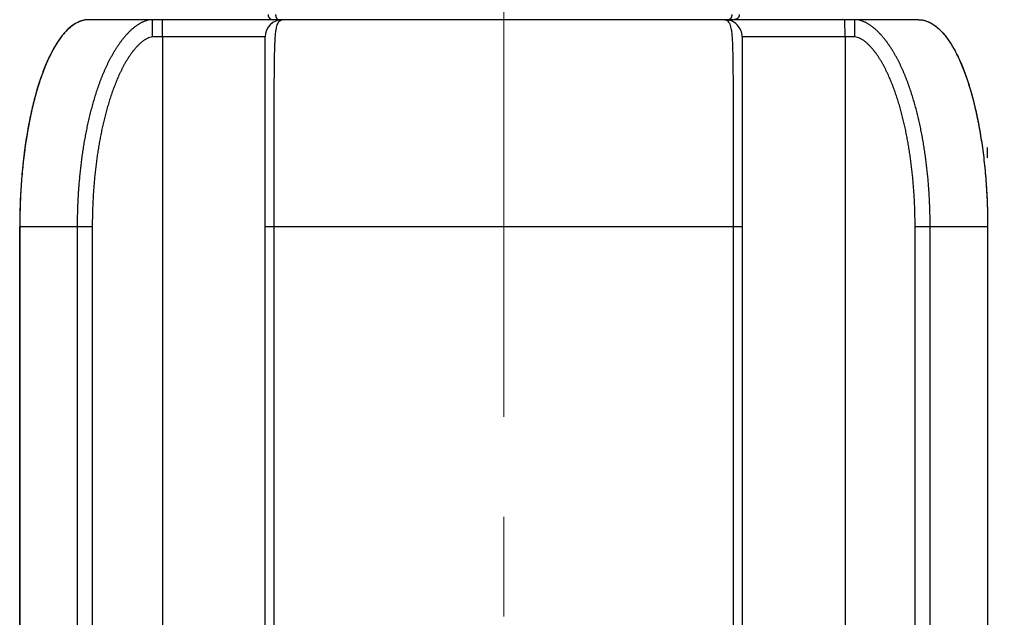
# Model space of a CAD drawing. Header units: millimetres. Extents: x 0 to 1071, y 0 to 742.
# Tile 123 of 131: x 721 to 749, y 379 to 396. Entities that reach past the tile are written whole.
import ezdxf

# ---------------------------------------------------------------- set-up
doc = ezdxf.new("R2010")
doc.units = ezdxf.units.MM
doc.header["$LTSCALE"] = 0.454724
doc.linetypes.add('CENTER', pattern=[50.8, 31.75, -6.35, 6.35, -6.35])
for name, color, linetype in [('NoLayerName_001', 7, 'Continuous'), ('NoLayerName_005', 7, 'Continuous'), ('NoLayerName_007', 7, 'Continuous')]:
    doc.layers.add(name, color=color, linetype=linetype)
doc.styles.get("Standard").update_dxf_attribs({"font": 'txt', "bigfont": 'extfont2'})
doc.dimstyles.get("Standard").update_dxf_attribs({"dimtxt": 2.5, "dimasz": 2.5, "dimexe": 1, "dimexo": 1, "dimtad": 1, "dimdec": 3, "dimzin": 0, "dimdsep": 46, "dimtxsty": 'Standard', "dimcen": 2.5, "dimadec": 3, "dimazin": 0, "dimtfac": 0.75, "dimtdec": 3, "dimtmove": 0, "dimatfit": 3, "dimfxl": 1, "dimarcsym": 0})

# ---------------------------------------------------------------- blocks, each defined once
blk = doc.blocks.new('_OPEN30')
at = {"color": 0, "linetype": 'ByBlock', "lineweight": -2}
for p, q in [((-1, 0.267949), (0, 0)), ((0, 0), (-1, -0.267949)), ((0, 0), (-1, 0))]:
    blk.add_line(p, q, dxfattribs=at)
blk = doc.blocks.new('*D106')
at = {"layer": 'Defpoints', "color": 0}
for p in [(807.5, 487.5), (746, 366.6), (821.763, 366.6)]:
    blk.add_point(p, dxfattribs=at)
at = {"layer": 'NoLayerName_001', "color": 0, "linetype": 'Continuous', "lineweight": 13}
for p, q in [((810, 487.5), (824.263, 487.5)), ((821.763, 483.75), (821.763, 370.35)), ((748.5, 366.6), (824.263, 366.6))]:
    blk.add_line(p, q, dxfattribs=at)
at = {"layer": 'NoLayerName_001', "color": 0, "lineweight": 13, "xscale": 3.75, "yscale": 3.75, "zscale": 3.75}
for p, rotation in [((821.763, 487.5), 90), ((821.763, 366.6), 270)]:
    blk.add_blockref('_OPEN30', p, dxfattribs=dict(at, rotation=rotation))
at = {"layer": 'NoLayerName_001', "color": 0, "lineweight": 13, "insert": (814.888, 424.844), "char_height": 8.75, "attachment_point": 5, "rotation": 90}
blk.add_mtext('\\W0.8000;１２１', dxfattribs=at)

msp = doc.modelspace()

# ---------------------------------------------------------------- linework, layer by layer
at = {"layer": 'NoLayerName_001', "color": 4, "linetype": 'CENTER', "lineweight": 13}
msp.add_line((735, 361.25), (735, 560), dxfattribs=at)
at = {"layer": 'NoLayerName_001', "color": 60, "linetype": 'Continuous', "lineweight": 25}
for p, q in [((747, 395.85), (723, 395.85)), ((728.1, 395.35), (724.8433, 395.35)), ((725.1262, 395.35), (725.1262, 372.4938)), ((728.1, 369.279), (728.1, 395.35)), ((745.1567, 395.35), (741.9, 395.35)), ((741.9, 395.35), (741.9, 369.279)), ((744.8738, 395.35), (744.8738, 372.4938)), ((723.0997, 389.85), (721, 389.85)), ((721, 389.85), (721, 368.6)), ((722.6634, 389.85), (722.6634, 373.3586)), ((723.0997, 389.85), (723.0997, 373.2888)), ((741.9, 389.85), (728.1, 389.85)), ((728.363, 369.2757), (728.363, 389.85)), ((741.637, 389.85), (741.637, 369.2757)), ((746.9003, 373.2888), (746.9003, 389.85)), ((749, 389.85), (746.9003, 389.85)), ((747.3366, 373.3586), (747.3366, 389.85)), ((749, 389.85), (749, 368.6))]:
    msp.add_line(p, q, dxfattribs=at)
for centre, radius, start, end in [((723.0007, 395.1791), 0.6709, 92.34138, 98.92205), ((723, 395.1908), 0.6592, 90.00081, 92.32463), ((728.6, 395.35), 0.5, 90, 180), ((728.6, 395.743), 0.107, 90.01442, 97.36565), ((741.4, 395.35), 0.5, 359.99995, 90), ((731.1715, 391.8498), 17.8285, 0.00051, 0.95953), ((738.8285, 389.8498), 17.8285, 179.04026, 179.99949)]:
    msp.add_arc(centre, radius, start, end, dxfattribs=at)
for points, knots in [([(728.1834, 395.9992), (728.1834, 395.9966), (728.1835, 395.9914), (728.1842, 395.9837), (728.1852, 395.976), (728.1867, 395.9683), (728.1885, 395.9607), (728.1907, 395.9532), (728.1933, 395.9458), (728.1963, 395.9386), (728.1997, 395.9316), (728.2034, 395.9247), (728.2075, 395.918), (728.2119, 395.9116), (728.2166, 395.9054), (728.2217, 395.8995), (728.2271, 395.8938), (728.2327, 395.8884), (728.2386, 395.8833), (728.2448, 395.8786), (728.2512, 395.8741), (728.2579, 395.87), (728.2647, 395.8663), (728.2718, 395.8629), (728.279, 395.8599), (728.2863, 395.8573), (728.2938, 395.8551), (728.3014, 395.8532), (728.3091, 395.8518), (728.3169, 395.8508), (728.3246, 395.8501), (728.3298, 395.8501), (728.3324, 395.85)], [0, 0, 0, 0, 0.00776231, 0.01554355, 0.02333994, 0.03114738, 0.03896168, 0.04677881, 0.05459509, 0.06240752, 0.07021547, 0.07801997, 0.08582173, 0.09362123, 0.10141884, 0.10921503, 0.1170105, 0.12480625, 0.13260303, 0.14040126, 0.14820121, 0.15600322, 0.16380782, 0.17161593, 0.17942894, 0.18724642, 0.19506515, 0.20288118, 0.21069021, 0.21848786, 0.22626989, 0.23403243, 0.23403243, 0.23403243, 0.23403243]), ([(728.4029, 395.9987), (728.403, 395.9969), (728.403, 395.9934), (728.4032, 395.9881), (728.4035, 395.9829), (728.4039, 395.9776), (728.4044, 395.9723), (728.405, 395.9671), (728.4057, 395.9618), (728.4065, 395.9566), (728.4074, 395.9514), (728.4085, 395.9462), (728.4096, 395.941), (728.4109, 395.9359), (728.4123, 395.9308), (728.4138, 395.9257), (728.4155, 395.9207), (728.4172, 395.9157), (728.4192, 395.9108), (728.4213, 395.9059), (728.4235, 395.9011), (728.4259, 395.8964), (728.4285, 395.8918), (728.4312, 395.8873), (728.4341, 395.8829), (728.4372, 395.8786), (728.4405, 395.8745), (728.444, 395.8705), (728.4478, 395.8668), (728.4517, 395.8633), (728.456, 395.8601), (728.4606, 395.8572), (728.4654, 395.8547), (728.4704, 395.8527), (728.4756, 395.8512), (728.4808, 395.8502), (728.4843, 395.8501), (728.4861, 395.85)], [0, 0, 0, 0, 0.00527637, 0.01055491, 0.01583541, 0.02111771, 0.02640174, 0.03168753, 0.03697517, 0.04226486, 0.04755691, 0.0528517, 0.05814973, 0.0634508, 0.06875271, 0.07405338, 0.07935126, 0.08464542, 0.08993554, 0.09522202, 0.10050596, 0.10578926, 0.11107456, 0.11636163, 0.12164631, 0.12692587, 0.13219971, 0.1374699, 0.14274434, 0.14803937, 0.15338018, 0.15877085, 0.16417854, 0.16957336, 0.17493433, 0.18025262, 0.18553513, 0.18553513, 0.18553513, 0.18553513]), ([(741.5971, 395.9987), (741.597, 395.9969), (741.597, 395.9934), (741.5968, 395.9881), (741.5965, 395.9829), (741.5961, 395.9776), (741.5956, 395.9723), (741.595, 395.9671), (741.5943, 395.9618), (741.5935, 395.9566), (741.5926, 395.9514), (741.5915, 395.9462), (741.5904, 395.941), (741.5891, 395.9359), (741.5877, 395.9308), (741.5862, 395.9257), (741.5845, 395.9207), (741.5828, 395.9157), (741.5808, 395.9108), (741.5787, 395.9059), (741.5765, 395.9011), (741.5741, 395.8964), (741.5715, 395.8918), (741.5688, 395.8873), (741.5659, 395.8829), (741.5628, 395.8786), (741.5595, 395.8745), (741.556, 395.8705), (741.5522, 395.8668), (741.5483, 395.8633), (741.544, 395.8601), (741.5394, 395.8572), (741.5346, 395.8547), (741.5296, 395.8527), (741.5244, 395.8512), (741.5192, 395.8502), (741.5157, 395.8501), (741.5139, 395.85)], [0, 0, 0, 0, 0.00527637, 0.01055491, 0.01583541, 0.02111771, 0.02640174, 0.03168753, 0.03697517, 0.04226486, 0.0475569, 0.0528517, 0.05814973, 0.0634508, 0.06875271, 0.07405338, 0.07935126, 0.08464541, 0.08993554, 0.09522201, 0.10050595, 0.10578926, 0.11107455, 0.11636163, 0.12164631, 0.12692587, 0.13219971, 0.13746989, 0.14274434, 0.14803937, 0.15338018, 0.15877085, 0.16417854, 0.16957335, 0.17493433, 0.18025261, 0.18553512, 0.18553512, 0.18553512, 0.18553512]), ([(741.8166, 395.9992), (741.8166, 395.9966), (741.8165, 395.9914), (741.8158, 395.9837), (741.8148, 395.976), (741.8133, 395.9683), (741.8115, 395.9607), (741.8093, 395.9532), (741.8067, 395.9458), (741.8037, 395.9386), (741.8003, 395.9316), (741.7966, 395.9247), (741.7925, 395.918), (741.7881, 395.9116), (741.7834, 395.9054), (741.7783, 395.8995), (741.7729, 395.8938), (741.7673, 395.8884), (741.7614, 395.8833), (741.7552, 395.8786), (741.7488, 395.8741), (741.7421, 395.87), (741.7353, 395.8663), (741.7282, 395.8629), (741.721, 395.8599), (741.7137, 395.8573), (741.7062, 395.8551), (741.6986, 395.8532), (741.6909, 395.8518), (741.6831, 395.8508), (741.6754, 395.8501), (741.6702, 395.8501), (741.6676, 395.85)], [0, 0, 0, 0, 0.00776231, 0.01554355, 0.02333994, 0.03114738, 0.03896168, 0.04677881, 0.05459509, 0.06240752, 0.07021547, 0.07801997, 0.08582173, 0.09362123, 0.10141884, 0.10921503, 0.1170105, 0.12480625, 0.13260303, 0.14040125, 0.14820121, 0.15600322, 0.16380782, 0.17161593, 0.17942894, 0.18724642, 0.19506515, 0.20288118, 0.21069021, 0.21848786, 0.22626989, 0.23403243, 0.23403243, 0.23403243, 0.23403243]), ([(722.8966, 395.8419), (722.8641, 395.8344), (722.7969, 395.8224), (722.6994, 395.7836), (722.6024, 395.7324), (722.5067, 395.6667), (722.4122, 395.5873), (722.3192, 395.4942), (722.228, 395.3876), (722.1387, 395.2677), (722.0515, 395.1348), (721.9665, 394.9893), (721.884, 394.8315), (721.8042, 394.662), (721.7272, 394.4809), (721.6532, 394.2889), (721.5825, 394.0861), (721.5152, 393.8732), (721.4514, 393.6505), (721.3914, 393.4188), (721.3352, 393.1785), (721.2829, 392.9303), (721.2347, 392.6748), (721.1907, 392.4125), (721.1511, 392.1441), (721.1159, 391.8701), (721.0853, 391.5913), (721.0593, 391.3083), (721.0378, 391.0218), (721.0212, 390.7325), (721.0086, 390.4411), (721.0049, 390.2461), (721.0025, 390.1485)], [0, 0, 0, 0, 0.1002111, 0.2041206, 0.313218, 0.4287459, 0.5517101, 0.682908, 0.8229624, 0.9723214, 1.1311857, 1.2996169, 1.4775897, 1.6650133, 1.8617463, 2.0676089, 2.2823914, 2.5058318, 2.7375352, 2.9770589, 3.2239427, 3.4777131, 3.737886, 4.0039697, 4.2754664, 4.5518588, 4.8325619, 5.1169693, 5.4044698, 5.6944486, 5.9862892, 6.2793738, 6.2793738, 6.2793738, 6.2793738]), ([(724.8477, 395.85), (724.8196, 395.8479), (724.7631, 395.8466), (724.6802, 395.8276), (724.6001, 395.8004), (724.5233, 395.7648), (724.4499, 395.7231), (724.3794, 395.6765), (724.312, 395.6257), (724.2474, 395.5714), (724.1854, 395.5142), (724.1259, 395.4544), (724.0687, 395.3924), (724.0137, 395.3284), (723.9608, 395.2626), (723.9099, 395.1953), (723.8609, 395.1266), (723.8136, 395.0567), (723.768, 394.9857), (723.7241, 394.9137), (723.6817, 394.8408), (723.6407, 394.7671), (723.6012, 394.6926), (723.5629, 394.6175), (723.5259, 394.5417), (723.4902, 394.4653), (723.4556, 394.3884), (723.4221, 394.311), (723.3897, 394.2332), (723.3583, 394.1549), (723.3279, 394.0763), (723.2985, 393.9972), (723.27, 393.9179), (723.2425, 393.8382), (723.2158, 393.7582), (723.1899, 393.678), (723.1649, 393.5975), (723.1406, 393.5167), (723.1172, 393.4358), (723.0944, 393.3546), (723.0799, 393.3003), (723.0726, 393.2732)], [0, 0, 0, 0, 0.084403, 0.1691079, 0.2536647, 0.3380835, 0.4225043, 0.506869, 0.5912305, 0.6755699, 0.759903, 0.844243, 0.9285869, 1.0129582, 1.0973628, 1.1817849, 1.2661893, 1.3505527, 1.4348924, 1.519223, 1.6035511, 1.687876, 1.7721962, 1.8565169, 1.9408403, 2.0251655, 2.1094876, 2.1938036, 2.2781166, 2.3624291, 2.4467418, 2.5310535, 2.615363, 2.6996717, 2.7839806, 2.8682894, 2.9525968, 3.0369021, 3.1212068, 3.2055123, 3.2898191, 3.2898191, 3.2898191, 3.2898191]), ([(724.8433, 395.35), (724.8433, 395.3833), (724.8433, 395.4458), (724.8436, 395.5334), (724.8439, 395.6063), (724.8443, 395.6646), (724.8446, 395.7084), (724.8449, 395.7417), (724.8452, 395.7667), (724.8455, 395.7855), (724.8457, 395.798), (724.8459, 395.8063), (724.846, 395.8126), (724.8462, 395.8188), (724.8463, 395.8251), (724.8465, 395.8313), (724.8467, 395.8376), (724.8469, 395.8438), (724.8474, 395.8479), (724.8477, 395.85)], [0, 0, 0, 0, 0.10001734, 0.18753251, 0.26254548, 0.31880542, 0.36256276, 0.39381856, 0.41882225, 0.43757492, 0.45008188, 0.45633326, 0.46257943, 0.46882156, 0.47507292, 0.48134723, 0.48760841, 0.49381711, 0.50006642, 0.50006642, 0.50006642, 0.50006642]), ([(725.1262, 395.35), (725.1262, 395.3833), (725.1262, 395.4458), (725.1265, 395.5334), (725.1268, 395.6063), (725.1271, 395.6646), (725.1275, 395.7084), (725.1278, 395.7417), (725.1281, 395.7667), (725.1284, 395.7855), (725.1286, 395.798), (725.1288, 395.8063), (725.1289, 395.8126), (725.129, 395.8188), (725.1292, 395.8251), (725.1293, 395.8313), (725.1296, 395.8376), (725.1298, 395.8438), (725.1303, 395.8479), (725.1305, 395.85)], [0, 0, 0, 0, 0.10001734, 0.18753252, 0.26254549, 0.31880544, 0.36256278, 0.39381857, 0.41882227, 0.43757494, 0.4500819, 0.45633329, 0.46257945, 0.46882158, 0.47507295, 0.48134725, 0.48760843, 0.49381714, 0.50006643, 0.50006643, 0.50006643, 0.50006643]), ([(725.466, 395.8559), (725.4666, 395.8547), (725.4673, 395.852), (725.4698, 395.8508), (725.4708, 395.85)], [0, 0, 0, 0, 0.0040495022, 0.0078125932, 0.0078125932, 0.0078125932, 0.0078125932]), ([(728.363, 389.85), (728.3631, 391.0634), (728.3607, 392.3957), (728.3641, 393.8232), (728.3654, 394.1087), (728.3669, 394.3228), (728.3682, 394.4656), (728.3693, 394.5607), (728.3702, 394.6321), (728.3713, 394.7035), (728.3726, 394.7748), (728.374, 394.8462), (728.3757, 394.9175), (728.3777, 394.9889), (728.3799, 395.0602), (728.3826, 395.1316), (728.3857, 395.2029), (728.3895, 395.2742), (728.3943, 395.3454), (728.4004, 395.4165), (728.4079, 395.4875), (728.4177, 395.5583), (728.4307, 395.6285), (728.449, 395.6979), (728.4764, 395.7631), (728.5169, 395.8262), (728.565, 395.8391), (728.5863, 395.8491)], [0, 0, 0, 0, 3.64012, 3.9969945, 4.2824916, 4.496617, 4.6393715, 4.7107486, 4.7821243, 4.8534975, 4.9248674, 4.9962345, 5.0676022, 5.1389747, 5.2103567, 5.2817535, 5.3531635, 5.4245681, 5.4959536, 5.5673179, 5.6386731, 5.7100492, 5.7815382, 5.852965, 5.9243025, 5.9954995, 6.0661994, 6.0661994, 6.0661994, 6.0661994]), ([(741.4, 395.85), (741.4016, 395.85), (741.4048, 395.8499), (741.4096, 395.8496), (741.4144, 395.849), (741.4192, 395.8483), (741.424, 395.8473), (741.4287, 395.8461), (741.4334, 395.8447), (741.438, 395.8431), (741.4425, 395.8413), (741.4469, 395.8394), (741.4513, 395.8372), (741.4555, 395.8349), (741.4597, 395.8324), (741.4637, 395.8298), (741.4677, 395.827), (741.4716, 395.8241), (741.4753, 395.821), (741.479, 395.8179), (741.4826, 395.8146), (741.4848, 395.8124), (741.486, 395.8112)], [0, 0, 0, 0, 0.004817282, 0.009645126, 0.014482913, 0.019329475, 0.024183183, 0.029042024, 0.033903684, 0.038765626, 0.043625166, 0.048479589, 0.053328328, 0.058173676, 0.063017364, 0.067860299, 0.072702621, 0.077543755, 0.082382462, 0.087216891, 0.092044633, 0.096862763, 0.096862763, 0.096862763, 0.096862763]), ([(741.486, 395.8112), (741.5001, 395.7907), (741.5325, 395.7517), (741.5562, 395.6795), (741.5739, 395.6069), (741.5861, 395.533), (741.5954, 395.4588), (741.6025, 395.3843), (741.608, 395.3097), (741.6126, 395.235), (741.6163, 395.1603), (741.6193, 395.0856), (741.6217, 395.0108), (741.6238, 394.936), (741.6257, 394.8613), (741.6272, 394.7865), (741.6285, 394.7117), (741.6301, 394.612), (741.6316, 394.4873), (741.6332, 394.3128), (741.6347, 394.0884), (741.6361, 393.7643), (741.639, 392.3432), (741.637, 391.0218), (741.637, 389.85)], [0, 0, 0, 0, 0.0748084, 0.1500539, 0.2247885, 0.2995761, 0.3744172, 0.4492225, 0.5240128, 0.5988043, 0.6736023, 0.7484074, 0.8232157, 0.8980203, 0.9728194, 1.047615, 1.122409, 1.1972028, 1.3467932, 1.4963864, 1.720776, 2.0199595, 2.4687358, 5.9841488, 5.9841488, 5.9841488, 5.9841488]), ([(744.8049, 395.8529), (744.8044, 395.8527), (744.8033, 395.8525), (744.8017, 395.8522), (744.8001, 395.8518), (744.7985, 395.8516), (744.7969, 395.8513), (744.7953, 395.851), (744.7937, 395.8508), (744.7921, 395.8506), (744.7905, 395.8505), (744.7888, 395.8503), (744.7872, 395.8502), (744.7856, 395.8501), (744.784, 395.85), (744.7823, 395.85), (744.7812, 395.85), (744.7807, 395.85)], [0, 0, 0, 0, 0.001626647, 0.003254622, 0.004883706, 0.006513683, 0.008144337, 0.009775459, 0.011406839, 0.013038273, 0.014669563, 0.016300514, 0.017930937, 0.01956065, 0.021189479, 0.022817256, 0.024443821, 0.024443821, 0.024443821, 0.024443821]), ([(744.8738, 395.35), (744.8738, 395.3833), (744.8738, 395.4458), (744.8735, 395.5334), (744.8732, 395.6063), (744.8729, 395.6646), (744.8725, 395.7084), (744.8722, 395.7417), (744.8719, 395.7667), (744.8716, 395.7855), (744.8714, 395.798), (744.8712, 395.8063), (744.8711, 395.8126), (744.871, 395.8188), (744.8708, 395.8251), (744.8707, 395.8313), (744.8704, 395.8376), (744.8702, 395.8438), (744.8697, 395.8479), (744.8695, 395.85)], [0, 0, 0, 0, 0.10001734, 0.18753252, 0.26254549, 0.31880544, 0.36256278, 0.39381857, 0.41882227, 0.43757494, 0.4500819, 0.45633329, 0.46257945, 0.46882158, 0.47507294, 0.48134725, 0.48760843, 0.49381714, 0.50006643, 0.50006643, 0.50006643, 0.50006643]), ([(745.3194, 395.8262), (745.2917, 395.8321), (745.2371, 395.8475), (745.1804, 395.8479), (745.1523, 395.85)], [0, 0, 0, 0, 0.08470491, 0.16910789, 0.16910789, 0.16910789, 0.16910789]), ([(745.1567, 395.35), (745.1567, 395.3833), (745.1567, 395.4458), (745.1564, 395.5334), (745.1561, 395.6063), (745.1557, 395.6646), (745.1554, 395.7084), (745.1551, 395.7417), (745.1548, 395.7667), (745.1545, 395.7855), (745.1543, 395.798), (745.1541, 395.8063), (745.154, 395.8126), (745.1538, 395.8188), (745.1537, 395.8251), (745.1535, 395.8313), (745.1533, 395.8376), (745.1531, 395.8438), (745.1526, 395.8479), (745.1523, 395.85)], [0, 0, 0, 0, 0.10001734, 0.18753252, 0.26254549, 0.31880544, 0.36256278, 0.39381857, 0.41882227, 0.43757494, 0.4500819, 0.45633329, 0.46257945, 0.46882158, 0.47507295, 0.48134725, 0.48760843, 0.49381714, 0.50006643, 0.50006643, 0.50006643, 0.50006643]), ([(746.9693, 393.1098), (746.9624, 393.1371), (746.9489, 393.1916), (746.9275, 393.2732), (746.9056, 393.3546), (746.8829, 393.4358), (746.8594, 393.5167), (746.8351, 393.5975), (746.8101, 393.678), (746.7842, 393.7582), (746.7575, 393.8382), (746.73, 393.9179), (746.7015, 393.9972), (746.6721, 394.0763), (746.6417, 394.1549), (746.6103, 394.2332), (746.5779, 394.311), (746.5444, 394.3884), (746.5098, 394.4653), (746.4741, 394.5417), (746.4371, 394.6175), (746.3988, 394.6926), (746.3593, 394.7671), (746.3183, 394.8408), (746.2759, 394.9137), (746.232, 394.9857), (746.1864, 395.0567), (746.1391, 395.1266), (746.0901, 395.1953), (746.0392, 395.2626), (745.9863, 395.3284), (745.9313, 395.3924), (745.8741, 395.4544), (745.8146, 395.5142), (745.7526, 395.5714), (745.688, 395.6257), (745.6205, 395.6765), (745.5502, 395.7231), (745.4766, 395.7646), (745.4002, 395.8011), (745.3461, 395.8171), (745.3194, 395.8262)], [0, 0, 0, 0, 0.0843097, 0.168618, 0.2529249, 0.3372303, 0.4215351, 0.5058404, 0.5901478, 0.6744565, 0.7587654, 0.8430742, 0.9273837, 1.0116953, 1.096008, 1.1803205, 1.2646336, 1.3489495, 1.4332717, 1.5175968, 1.6019203, 1.6862409, 1.7705612, 1.854886, 1.9392141, 2.0235447, 2.1078844, 2.1922478, 2.2766522, 2.3610743, 2.4454789, 2.5298502, 2.6141941, 2.6985342, 2.7828672, 2.8672066, 2.9515681, 3.0359328, 3.1203536, 3.2047724, 3.2893292, 3.2893292, 3.2893292, 3.2893292]), ([(747, 395.85), (747.0338, 395.8474), (747.1025, 395.8459), (747.2044, 395.8206), (747.3057, 395.7818), (747.406, 395.7273), (747.505, 395.6579), (747.6026, 395.5737), (747.6985, 395.4749), (747.7926, 395.3616), (747.8845, 395.2341), (747.9741, 395.0928), (748.0613, 394.9382), (748.1457, 394.7706), (748.2273, 394.5904), (748.3057, 394.3982), (748.3807, 394.1943), (748.4522, 393.9791), (748.52, 393.7534), (748.5838, 393.5175), (748.6436, 393.2723), (748.6993, 393.0184), (748.7506, 392.7563), (748.7974, 392.4869), (748.8396, 392.2106), (748.8771, 391.9283), (748.9097, 391.6406), (748.9374, 391.3482), (748.9602, 391.0521), (748.9779, 390.7528), (748.9911, 390.4513), (748.9949, 390.2495), (748.9975, 390.1484)], [0, 0, 0, 0, 0.1016445, 0.2053735, 0.3130899, 0.4264377, 0.5467769, 0.6751984, 0.8125579, 0.9595167, 1.116515, 1.283727, 1.4611917, 1.6488561, 1.8465982, 2.0542436, 2.271578, 2.4983523, 2.7342034, 2.9786546, 3.2312035, 3.4913302, 3.7585017, 4.0321751, 4.3118, 4.5968132, 4.8865821, 5.1804354, 5.4776956, 5.7776814, 6.0797087, 6.3830923, 6.3830923, 6.3830923, 6.3830923]), ([(724.8433, 395.35), (724.8169, 395.3459), (724.7629, 395.3422), (724.6887, 395.309), (724.619, 395.2694), (724.5536, 395.2225), (724.492, 395.171), (724.4336, 395.1159), (724.3782, 395.0579), (724.3255, 394.9974), (724.2752, 394.9349), (724.2271, 394.8707), (724.181, 394.805), (724.1369, 394.738), (724.0945, 394.6698), (724.0538, 394.6007), (724.0146, 394.5307), (723.9769, 394.4599), (723.9406, 394.3884), (723.9055, 394.3163), (723.8717, 394.2435), (723.839, 394.1703), (723.8074, 394.0966), (723.7769, 394.0224), (723.7475, 393.9478), (723.719, 393.8729), (723.6914, 393.7976), (723.6647, 393.722), (723.6389, 393.646), (723.6139, 393.5698), (723.5897, 393.4934), (723.5663, 393.4167), (723.5437, 393.3397), (723.5217, 393.2626), (723.5006, 393.1852), (723.4801, 393.1077), (723.4602, 393.03), (723.4411, 392.9521), (723.4226, 392.874), (723.4046, 392.7959), (723.3932, 392.7436), (723.3875, 392.7175)], [0, 0, 0, 0, 0.0802196, 0.1605045, 0.2406738, 0.3209841, 0.4013407, 0.481568, 0.5617573, 0.6419473, 0.722154, 0.8023633, 0.8825756, 0.9628059, 1.0430525, 1.1232984, 1.2035208, 1.2837254, 1.3639228, 1.4441184, 1.5243124, 1.6045039, 1.6846959, 1.7648895, 1.8450831, 1.9252734, 2.0054601, 2.0856463, 2.1658335, 2.246022, 2.3262114, 2.4064028, 2.4865976, 2.5667966, 2.6469999, 2.727207, 2.8074168, 2.8876277, 2.9678372, 3.0480429, 3.1282437, 3.1282437, 3.1282437, 3.1282437]), ([(746.5588, 392.9521), (746.5524, 392.978), (746.5398, 393.03), (746.5199, 393.1077), (746.4995, 393.1852), (746.4783, 393.2626), (746.4563, 393.3397), (746.4337, 393.4167), (746.4103, 393.4934), (746.3861, 393.5698), (746.3611, 393.646), (746.3353, 393.722), (746.3086, 393.7976), (746.281, 393.8729), (746.2525, 393.9478), (746.2231, 394.0224), (746.1926, 394.0966), (746.161, 394.1703), (746.1283, 394.2435), (746.0945, 394.3163), (746.0594, 394.3884), (746.0231, 394.4599), (745.9854, 394.5307), (745.9462, 394.6007), (745.9055, 394.6698), (745.8631, 394.738), (745.819, 394.805), (745.7729, 394.8707), (745.7248, 394.9349), (745.6745, 394.9974), (745.6218, 395.0579), (745.5664, 395.1159), (745.508, 395.171), (745.4464, 395.2225), (745.381, 395.2694), (745.3113, 395.309), (745.2371, 395.3422), (745.1831, 395.3459), (745.1567, 395.35)], [0, 0, 0, 0, 0.0802108, 0.1604206, 0.2406277, 0.320831, 0.40103, 0.4812249, 0.5614162, 0.6416056, 0.7217942, 0.8019814, 0.8821675, 0.9623543, 1.0425445, 1.1227382, 1.2029317, 1.2831237, 1.3633152, 1.4435092, 1.5237048, 1.6039023, 1.6841068, 1.7643292, 1.8445751, 1.9248218, 2.005052, 2.0852644, 2.1654737, 2.2456803, 2.3258703, 2.4060596, 2.4862869, 2.5666435, 2.6469538, 2.7271232, 2.807408, 2.8876276, 2.8876276, 2.8876276, 2.8876276]), ([(723.0726, 393.2732), (723.0655, 393.246), (723.0511, 393.1916), (723.0306, 393.1099), (723.0107, 393.0279), (722.9914, 392.9458), (722.9729, 392.8636), (722.9549, 392.7812), (722.9376, 392.6987), (722.9209, 392.616), (722.9048, 392.5332), (722.8893, 392.4504), (722.8744, 392.3674), (722.86, 392.2843), (722.8462, 392.2011), (722.833, 392.1178), (722.8203, 392.0345), (722.8081, 391.951), (722.7965, 391.8675), (722.7853, 391.784), (722.7748, 391.7003), (722.7647, 391.6166), (722.7551, 391.5328), (722.746, 391.449), (722.7374, 391.3652), (722.7293, 391.2812), (722.7217, 391.1973), (722.7146, 391.1133), (722.7079, 391.0292), (722.7017, 390.9451), (722.696, 390.861), (722.6908, 390.7769), (722.686, 390.6927), (722.6817, 390.6085), (722.6778, 390.5243), (722.6744, 390.44), (722.6715, 390.3558), (722.669, 390.2715), (722.667, 390.1872), (722.6653, 390.1029), (722.6647, 390.0467), (722.6643, 390.0186)], [0, 0, 0, 0, 0.0843083, 0.168618, 0.2529298, 0.3372445, 0.4215621, 0.5058828, 0.590206, 0.6745309, 0.7588567, 0.8431818, 0.9275047, 1.011824, 1.0961406, 1.180455, 1.2647681, 1.3490802, 1.4333917, 1.5177029, 1.6020137, 1.6863243, 1.7706342, 1.8549435, 1.9392523, 2.0235611, 2.1078702, 2.1921797, 2.2764897, 2.3608005, 2.445112, 2.5294241, 2.6137368, 2.6980498, 2.7823628, 2.8666757, 2.9509879, 3.0352992, 3.1196091, 3.2039173, 3.2882234, 3.2882234, 3.2882234, 3.2882234]), ([(747.3366, 389.85), (747.3365, 389.8781), (747.3365, 389.9343), (747.3357, 390.0186), (747.3346, 390.1029), (747.333, 390.1872), (747.331, 390.2715), (747.3285, 390.3558), (747.3256, 390.44), (747.3222, 390.5243), (747.3183, 390.6085), (747.314, 390.6927), (747.3092, 390.7769), (747.304, 390.861), (747.2983, 390.9451), (747.2921, 391.0292), (747.2854, 391.1133), (747.2783, 391.1973), (747.2707, 391.2812), (747.2626, 391.3652), (747.254, 391.449), (747.2449, 391.5328), (747.2353, 391.6166), (747.2252, 391.7003), (747.2147, 391.784), (747.2035, 391.8675), (747.1919, 391.951), (747.1797, 392.0345), (747.167, 392.1178), (747.1538, 392.2011), (747.14, 392.2843), (747.1256, 392.3674), (747.1107, 392.4504), (747.0952, 392.5332), (747.0791, 392.616), (747.0624, 392.6987), (747.0451, 392.7812), (747.0272, 392.8636), (747.0085, 392.9458), (746.9894, 393.0279), (746.9759, 393.0825), (746.9693, 393.1098)], [0, 0, 0, 0, 0.0843004, 0.1686039, 0.2529099, 0.3372181, 0.4215281, 0.5058394, 0.5901516, 0.6744644, 0.7587775, 0.8430905, 0.9274032, 1.0117153, 1.0960267, 1.1803375, 1.2646476, 1.3489571, 1.4332661, 1.5175749, 1.6018838, 1.686193, 1.770503, 1.8548135, 1.9391244, 2.0234356, 2.1077471, 2.1920592, 2.2763722, 2.3606867, 2.4450032, 2.5293226, 2.6136455, 2.6979706, 2.7822963, 2.8666213, 2.9509445, 3.0352651, 3.1195828, 3.2038974, 3.2882093, 3.2882093, 3.2882093, 3.2882093]), ([(746.9003, 389.85), (746.9003, 389.8767), (746.9002, 389.9302), (746.8996, 390.0104), (746.8986, 390.0906), (746.8971, 390.1708), (746.8952, 390.2509), (746.8929, 390.3311), (746.8902, 390.4113), (746.8871, 390.4915), (746.8835, 390.5716), (746.8795, 390.6517), (746.875, 390.7318), (746.8701, 390.8119), (746.8648, 390.8919), (746.8591, 390.972), (746.8529, 391.0519), (746.8462, 391.1319), (746.8391, 391.2118), (746.8316, 391.2916), (746.8236, 391.3714), (746.8151, 391.4512), (746.8062, 391.5309), (746.7969, 391.6105), (746.787, 391.6901), (746.7767, 391.7696), (746.7659, 391.8491), (746.7546, 391.9285), (746.7428, 392.0078), (746.7305, 392.087), (746.7176, 392.1662), (746.7043, 392.2452), (746.6904, 392.3242), (746.676, 392.4031), (746.661, 392.4819), (746.6455, 392.5606), (746.6293, 392.6391), (746.6126, 392.7176), (746.5953, 392.7959), (746.5775, 392.8741), (746.565, 392.9261), (746.5588, 392.9521)], [0, 0, 0, 0, 0.0801825, 0.1603733, 0.2405714, 0.3207757, 0.4009853, 0.4811993, 0.5614169, 0.6416371, 0.7218591, 0.8020823, 0.8823058, 0.9625289, 1.042751, 1.1229715, 1.2031898, 1.2834053, 1.3636175, 1.4438261, 1.5240305, 1.6042305, 1.6844264, 1.7646185, 1.8448073, 1.9249934, 2.0051776, 2.0853606, 2.1655434, 2.2457273, 2.3259131, 2.4061008, 2.4862898, 2.56648, 2.6466713, 2.7268641, 2.8070587, 2.887256, 2.9674568, 3.0476625, 3.1278721, 3.1278721, 3.1278721, 3.1278721]), ([(723.3875, 392.7175), (723.3819, 392.6914), (723.3706, 392.6391), (723.3546, 392.5605), (723.339, 392.4819), (723.324, 392.4031), (723.3096, 392.3242), (723.2957, 392.2452), (723.2824, 392.1662), (723.2695, 392.087), (723.2572, 392.0078), (723.2454, 391.9285), (723.2341, 391.8491), (723.2233, 391.7696), (723.213, 391.6901), (723.2031, 391.6105), (723.1938, 391.5309), (723.1849, 391.4512), (723.1764, 391.3714), (723.1684, 391.2916), (723.1609, 391.2118), (723.1538, 391.1319), (723.1471, 391.0519), (723.1409, 390.972), (723.1352, 390.8919), (723.1299, 390.8119), (723.125, 390.7318), (723.1205, 390.6517), (723.1165, 390.5716), (723.1129, 390.4915), (723.1098, 390.4113), (723.1071, 390.3311), (723.1048, 390.2509), (723.1029, 390.1708), (723.1014, 390.0906), (723.1004, 390.0104), (723.0998, 389.9302), (723.0997, 389.8767), (723.0997, 389.85)], [0, 0, 0, 0, 0.0801973, 0.1603919, 0.2405846, 0.320776, 0.4009662, 0.4811552, 0.5613428, 0.6415287, 0.7217125, 0.8018954, 0.8820784, 0.9622626, 1.0424487, 1.1226375, 1.2028296, 1.2830255, 1.3632255, 1.4434299, 1.5236384, 1.6038507, 1.6840662, 1.7642845, 1.8445049, 1.9247271, 2.0049502, 2.0851737, 2.1653968, 2.2456189, 2.3258391, 2.4060567, 2.4862707, 2.5664803, 2.6466846, 2.7268827, 2.8070735, 2.887256, 2.887256, 2.887256, 2.887256]), ([(722.6643, 390.0186), (722.6641, 389.9905), (722.6635, 389.9343), (722.6635, 389.8781), (722.6634, 389.85)], [0, 0, 0, 0, 0.08430346, 0.16860389, 0.16860389, 0.16860389, 0.16860389])]:
    msp.add_open_spline(points, degree=3, knots=knots, dxfattribs=at)
at = {"layer": 'NoLayerName_005', "color": 60, "linetype": 'Continuous', "lineweight": 25}
msp.add_line((721, 374.9737), (721, 389.85), dxfattribs=at)
for centre, radius, start, end in [((723.0003, 395.1827), 0.6673, 90.02475, 98.90411), ((738.8299, 389.8498), 17.8299, 179.00652, 179.99947)]:
    msp.add_arc(centre, radius, start, end, dxfattribs=at)
msp.add_ellipse((723, 389.85), major_axis=(0, -6), ratio=0.3333333, start_param=3.1415927, end_param=4.712389, dxfattribs=at)
msp.add_open_spline([(722.897, 395.842), (722.8645, 395.8345), (722.7974, 395.8225), (722.7, 395.7838), (722.6031, 395.7328), (722.5074, 395.6673), (722.413, 395.5881), (722.3202, 395.4952), (722.229, 395.3889), (722.1398, 395.2692), (722.0526, 395.1366), (721.9677, 394.9915), (721.8853, 394.8341), (721.8055, 394.6649), (721.7285, 394.4842), (721.6546, 394.2926), (721.5838, 394.0902), (721.5166, 393.8777), (721.4528, 393.6555), (721.3927, 393.4242), (721.3365, 393.1844), (721.2842, 392.9367), (721.2359, 392.6816), (721.1919, 392.4198), (721.1522, 392.1518), (721.1169, 391.8783), (721.0862, 391.5999), (721.06, 391.3173), (721.0384, 391.0312), (721.0217, 390.7423), (721.009, 390.4512), (721.0052, 390.2565), (721.0027, 390.159)], degree=3, knots=[0, 0, 0, 0, 0.1000917, 0.2038661, 0.3128093, 0.4281614, 0.5509268, 0.6819018, 0.821709, 0.9707972, 1.1293691, 1.2974873, 1.4751277, 1.6622004, 1.8585655, 2.064044, 2.2784277, 2.5014572, 2.7327412, 2.9718387, 3.2182914, 3.4716274, 3.7313645, 3.9970128, 4.2680761, 4.5440403, 4.8243237, 5.1083221, 5.3954261, 5.6850234, 5.9764991, 6.2692377, 6.2692377, 6.2692377, 6.2692377], dxfattribs=at)
at = {"layer": 'NoLayerName_007', "color": 60, "linetype": 'Continuous', "lineweight": 25}
msp.add_open_spline([(747, 395.85), (747.0349, 395.8472), (747.1059, 395.8456), (747.2112, 395.8186), (747.3158, 395.7773), (747.4192, 395.7191), (747.5213, 395.6451), (747.6218, 395.5554), (747.7205, 395.4501), (747.8171, 395.3295), (747.9113, 395.1938), (748.0031, 395.0435), (748.0922, 394.8792), (748.1783, 394.7011), (748.2612, 394.5099), (748.3406, 394.306), (748.4164, 394.0899), (748.4883, 393.8621), (748.5561, 393.6232), (748.6196, 393.3741), (748.6788, 393.1153), (748.7334, 392.8477), (748.7833, 392.5719), (748.8284, 392.2886), (748.8683, 391.9986), (748.9032, 391.7027), (748.9328, 391.4017), (748.9572, 391.0965), (748.9762, 390.7878), (748.9898, 390.4766), (748.9986, 390.1637), (748.9991, 389.9547), (749, 389.85)], degree=3, knots=[0, 0, 0, 0, 0.1049872, 0.2122671, 0.3239225, 0.4417385, 0.5671782, 0.7014021, 0.8453114, 0.999591, 1.1646467, 1.340619, 1.5275165, 1.7252524, 1.933669, 2.1525546, 2.3816573, 2.6206603, 2.8690827, 3.1263817, 3.3919922, 3.6653325, 3.9458083, 4.2328157, 4.525742, 4.8239144, 5.1265971, 5.4330453, 5.7425091, 6.0542354, 6.3674696, 6.6814571, 6.6814571, 6.6814571, 6.6814571], dxfattribs=at)

# ---------------------------------------------------------------- dimensions: what is measured, and where the dimension line sits
at = {"layer": 'NoLayerName_001', "color": 3, "linetype": 'Continuous', "lineweight": 13}
dim = msp.add_linear_dim(base=(821.7632, 366.6), p1=(807.5, 487.5), p2=(746, 366.6), angle=270, text='\\W0.8000;１２１', dimstyle='Standard', override={"dimtxt": 8.75, "dimasz": 3.75, "dimexe": 2.5, "dimexo": 2.5, "dimgap": 2.5, "dimzin": 8, "dimblk": 'OPEN30', "dimclrd": 0, "dimclre": 0, "dimclrt": 0, "dimtp": 0, "dimtm": 0, "dimlwd": 13, "dimlwe": 13}, dxfattribs=at)
dim.commit()
dim.dimension.update_dxf_attribs({"geometry": '*D106', "text_midpoint": (821.7632, 424.8444), "dimtype": 160})

doc.saveas('drawing.dxf')
